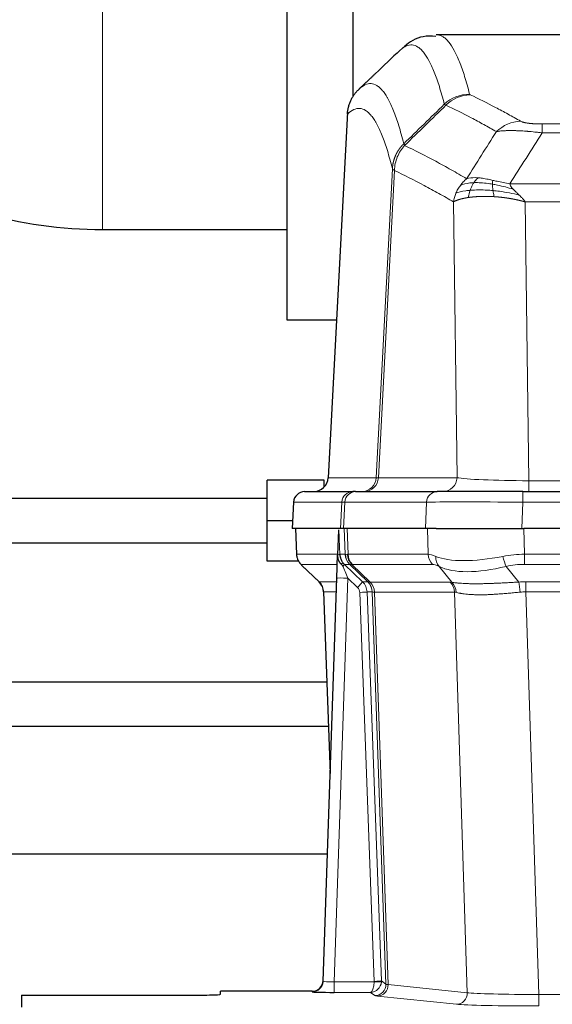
# Model space of a CAD drawing. Header units: inches. Extents: x 0 to 29700, y -16 to 21000.
# Tile 82 of 213: x 4049 to 4193, y 16939 to 17206. Entities that reach past the tile are written whole.
import ezdxf

# ---------------------------------------------------------------- set-up
doc = ezdxf.new("R2010")
doc.units = ezdxf.units.IN
doc.layers.add('1', color=7, linetype='Continuous', true_color=0xffffff)

msp = doc.modelspace()

# ---------------------------------------------------------------- linework, layer by layer
at = {"layer": '1', "color": 2, "linetype": 'Continuous', "lineweight": 25}
for p, q in [((4139.127, 17193.9), (4139.127, 17296.4)), ((4121.127, 17262.9), (4121.127, 17193.9)), ((4424.561, 17202.295), (4161.693, 17202.295)), ((4121.127, 17193.9), (4121.127, 17124.9)), ((4139.127, 17185.768), (4139.127, 17193.9)), ((4137.625, 17181.275), (4132.351, 17082.083)), ((4071.127, 17149.45), (4121.127, 17149.45)), ((4121.127, 17124.9), (4134.627, 17124.9)), ((4115.827, 17070.4), (4115.827, 17081.4)), ((4131.327, 17081.4), (4115.827, 17081.4)), ((4131.327, 17079.602), (4131.327, 17081.4)), ((4125.979, 17078.295), (4139.09, 17078.295)), ((4139.787, 17078.295), (4139.09, 17078.295)), ((4139.787, 17078.295), (4161.961, 17078.295)), ((4185.216, 17078.295), (4161.961, 17078.295)), ((4185.216, 17078.295), (4401.037, 17078.295)), ((4115.827, 17076.4), (4043.94, 17076.4)), ((4122.969, 17075.454), (4122.588, 17068.295)), ((4115.827, 17059.4), (4115.827, 17070.4)), ((4122.7, 17070.4), (4115.827, 17070.4)), ((4135.722, 17068.295), (4122.605, 17068.295)), ((4123.529, 17068.295), (4123.777, 17061.285)), ((4135.142, 17067.864), (4134.915, 17061.134)), ((4136.507, 17068.295), (4135.722, 17068.295)), ((4158.761, 17068.295), (4136.507, 17068.295)), ((4161.656, 17068.295), (4158.761, 17068.295)), ((4161.656, 17068.295), (4185.515, 17068.295)), ((4400.738, 17068.295), (4185.515, 17068.295)), ((4043.94, 17064.4), (4115.827, 17064.4)), ((4124.322, 17059.4), (4115.827, 17059.4)), ((4134.915, 17061.134), (4134.914, 17061.084)), ((4125.19, 17058.28), (4129.979, 17053.722)), ((4131.017, 16945.44), (4134.706, 17054.817)), ((4131.139, 17051.066), (4132.918, 17001.792)), ((4132.225, 16979.908), (4033.15, 16979.908)), ((4131.01, 16945.306), (4131.017, 16945.44)), ((4049.127, 16941.594), (4049.127, 16938.32)), ((4049.127, 16941.594), (4093.127, 16941.594)), ((4128.029, 16942.674), (4103.127, 16942.674)), ((4103.127, 16941.856), (4103.127, 16942.674))]:
    msp.add_line(p, q, dxfattribs=at)
at = {"layer": '1', "color": 110, "linetype": 'Continuous', "lineweight": 13}
for p, q in [((4071.127, 17238.35), (4071.127, 17193.9)), ((4071.127, 17193.9), (4071.127, 17149.45)), ((4137.611, 17180.781), (4132.363, 17082.086)), ((4190.455, 17178.088), (4395.798, 17178.088)), ((4190.455, 17175.672), (4190.455, 17178.088)), ((4395.798, 17175.672), (4190.455, 17175.672)), ((4145.429, 17082.086), (4149.806, 17165.954)), ((4150.362, 17165.478), (4146.01, 17082.086)), ((4181.724, 17161.841), (4404.529, 17161.841)), ((4167.362, 17082.086), (4166.405, 17156.933)), ((4185.837, 17156.943), (4186.805, 17081.26)), ((4400.417, 17156.943), (4185.837, 17156.943)), ((4132.363, 17082.086), (4145.429, 17082.086)), ((4146.01, 17082.086), (4167.362, 17082.086)), ((4186.805, 17081.26), (4399.448, 17081.26)), ((4186.805, 17078.295), (4186.805, 17081.26)), ((4185.216, 17075.452), (4185.216, 17078.295)), ((4122.985, 17075.452), (4122.605, 17068.295)), ((4136.096, 17075.452), (4122.985, 17075.452)), ((4135.722, 17068.295), (4136.096, 17075.452)), ((4136.88, 17075.452), (4136.507, 17068.295)), ((4159.054, 17075.452), (4136.88, 17075.452)), ((4158.761, 17068.295), (4159.054, 17075.452)), ((4185.216, 17075.452), (4184.923, 17068.295)), ((4401.037, 17075.452), (4185.216, 17075.452)), ((4123.545, 17068.295), (4123.793, 17061.301)), ((4136.991, 17061.301), (4136.748, 17068.295)), ((4137.533, 17068.295), (4137.776, 17061.301)), ((4159.524, 17061.301), (4159.333, 17068.295)), ((4185.515, 17068.295), (4185.706, 17061.301)), ((4123.793, 17061.301), (4134.921, 17061.301)), ((4135.53, 17061.301), (4136.991, 17061.301)), ((4137.776, 17061.301), (4159.524, 17061.301)), ((4185.706, 17058.563), (4185.706, 17061.301)), ((4185.706, 17061.301), (4400.547, 17061.301)), ((4134.831, 17058.563), (4125.011, 17058.563)), ((4125.106, 17058.371), (4129.919, 17053.79)), ((4138.21, 17058.563), (4136.775, 17058.563)), ((4136.775, 17058.563), (4141.702, 17053.813)), ((4143.139, 17053.807), (4138.247, 17058.551)), ((4138.793, 17058.551), (4143.739, 17053.755)), ((4160.707, 17058.563), (4138.959, 17058.563)), ((4165.976, 17053.687), (4162.483, 17058.004)), ((4180.682, 17058.004), (4184.135, 17053.736)), ((4400.547, 17058.563), (4185.706, 17058.563)), ((4129.932, 17053.813), (4134.672, 17053.813)), ((4137.704, 17054.82), (4134.01, 16945.279)), ((4140.314, 17052.305), (4137.704, 17054.82)), ((4141.702, 17053.813), (4143.114, 17053.813)), ((4143.739, 17053.755), (4165.473, 17053.755)), ((4186.048, 17051.075), (4186.048, 17053.813)), ((4186.048, 17053.813), (4400.205, 17053.813)), ((4134.58, 17051.078), (4131.15, 17051.078)), ((4131.15, 17051.078), (4132.924, 17001.965)), ((4144.816, 16945.375), (4140.925, 17050.937)), ((4142.923, 17051.078), (4146.814, 16945.516)), ((4144.332, 17051.078), (4142.923, 17051.078)), ((4148.042, 16944.618), (4144.332, 17051.078)), ((4144.915, 17051.034), (4148.628, 16944.505)), ((4166.655, 17051.034), (4144.921, 17051.034)), ((4170.113, 16942.258), (4166.655, 17051.034)), ((4186.048, 17051.075), (4189.522, 16941.789)), ((4400.205, 17051.075), (4186.048, 17051.075)), ((4134.01, 16945.279), (4134.01, 16942.385)), ((4134.01, 16945.279), (4144.815, 16945.279)), ((4146.814, 16945.516), (4148.042, 16944.618)), ((4148.628, 16944.505), (4170.113, 16942.258)), ((4128.019, 16942.542), (4128.029, 16942.674)), ((4134.01, 16942.385), (4143.852, 16942.385)), ((4145.046, 16941.513), (4143.852, 16942.385)), ((4167.204, 16939.141), (4145.719, 16941.388)), ((4189.522, 16941.789), (4189.522, 16938.685)), ((4189.522, 16941.789), (4396.732, 16941.789))]:
    msp.add_line(p, q, dxfattribs=at)
at = {"layer": '1', "color": 2, "linetype": 'Continuous', "lineweight": 25}
msp.add_arc((4071.127, 17269.9), 120.45, 238.28063, 270, dxfattribs=at)
at = {"layer": '1', "color": 110, "linetype": 'Continuous', "lineweight": 13}
for centre, major_axis, ratio, start_param, end_param in [((4170.76, 17176.238), (-9.695, -2.45), 0.9931439, 4.4664808, 5.2238901), ((4170.947, 17176.077), (-4.281, -9.037), 0.9659395, 3.5975691, 4.3432065), ((4184.608, 17168.932), (-4.97, -8.677), 0.9635717, 3.6779385, 4.4208965), ((4141.437, 17082.295), (0, 4), 0.9993908, 3.1415927, 4.6600291), ((4142.135, 17082.295), (0, 4), 0.9702957, 3.1415927, 4.6600291), ((4165.455, 17082.295), (20.038, 0.208), 0.001459, 3.1763609, 3.3855124), ((4163.486, 17082.295), (0, 4), 0.9702957, 3.1415927, 4.6600291), ((4186.726, 17082.295), (-20.002, 0.052), 0.0517476, 0.2535919, 1.5749043), ((4139.09, 17075.295), (0, 3), 0.9993908, 0, 1.5184364), ((4139.787, 17075.295), (0, 3), 0.9702957, 0, 1.5184364), ((4161.961, 17075.295), (0, 3), 0.9702957, 0, 1.5184364), ((4163.108, 17075.295), (-27.029, 0.156), 0.000812, 6.0391366, 6.248288), ((4185.268, 17075.295), (-27.018, 0.123), 0.0058026, 4.7143189, 6.0386286), ((4127.788, 17061.44), (0, 4), 0.9993908, 1.6057029, 2.3736478), ((4133.532, 17061.231), (-1.999, -0.077), 0.1036431, 2.3309857, 3.1065184), ((4134.8, 17057.779), (-1.583, -1.222), 0.0276319, 2.3426468, 3.1139303), ((4139.552, 17061.44), (-3.533, 1.889), 0.9978056, 1.1483174, 1.2948177), ((4140.987, 17061.44), (0, 4), 0.9993908, 1.6057029, 2.3736478), ((4164.786, 17038.44), (-27.808, 22.856), 0.0163197, 6.2307104, 6.2626907), ((4141.024, 17061.429), (1.703, 3.619), 0.9971774, 2.0444506, 2.8128075), ((4163.636, 17071.53), (26.658, 10.191), 0.0473724, 3.1922144, 3.3375655), ((4164.786, 17038.44), (-27.661, 22.629), 0.1172119, 6.1415195, 6.1734996), ((4141.489, 17061.429), (-0.603, 3.954), 0.9772749, 1.4578558, 2.2262127), ((4141.655, 17061.44), (0, 4), 0.9702957, 1.6057029, 2.3736478), ((4163.403, 17061.44), (0, 4), 0.9702957, 1.6057029, 2.3736478), ((4186.355, 17038.44), (-27.492, 22.639), 0.1155218, 5.9182109, 6.1390417), ((4165.179, 17060.882), (1.736, 3.604), 0.8689501, 2.008197, 2.795133), ((4185.452, 17071.53), (26.677, 8.186), 0.3267204, 3.5164364, 4.4002733), ((4186.355, 17038.44), (-26.983, 1.545), 0.8452785, 4.7847941, 5.0056249), ((4180.682, 17060.882), (-0.881, 3.902), 0.2224052, 1.5615969, 2.3485329), ((4148.827, 17035.563), (-23.826, 22.997), 0.016839, 6.265741, 6.3949638), ((4135.386, 17057.124), (-1.388, -1.44), 0.0242285, 2.3413968, 3.1173399), ((4137.704, 17054.89), (-1.856, 4.567), 0.0053314, 0.7881854, 1.5839148), ((4162.009, 17035.563), (-23.81, 22.996), 0.0168486, 6.2337622, 6.2657424), ((4163.636, 17071.53), (25.449, 12.923), 0.0600246, 3.1865743, 3.3319254), ((4162.09, 17035.563), (-23.636, 22.829), 0.1185163, 6.1610868, 6.193067), ((4183.659, 17035.563), (-23.46, 22.829), 0.1194803, 5.9401815, 6.1610123), ((4185.452, 17071.53), (25.873, 10.634), 0.4068526, 3.4799804, 4.3638173), ((4186.355, 17035.563), (-16.721, 16.271), 0.9721633, 5.498263, 5.7190939), ((4154.8, 17029.796), (-24.879, 24.014), 0.016827, 6.2657537, 6.3097783), ((4127.155, 17050.936), (0, -4), 0.9993908, 1.606401, 2.3736478), ((4137.704, 17054.716), (2.998, -0.101), 0.0348797, 1.5719726, 3.1427689), ((4140.314, 17052.375), (-1.388, -1.44), 0.0242285, 1.5456675, 3.1173399), ((4138.925, 17050.936), (-2.83, 2.828), 0.9993905, 3.9625957, 4.7298425), ((4140.337, 17050.936), (0, -4), 0.9993908, 1.606401, 2.3736478), ((4167.951, 17029.796), (-24.848, 24.014), 0.0168509, 6.2432975, 6.2657508), ((4140.362, 17050.93), (-1.442, -3.731), 0.998056, 1.9750302, 2.7420583), ((4141.037, 17050.877), (-0.019, -4), 0.9702844, 1.6145674, 2.378208), ((4141.043, 17050.877), (0, -4), 0.9702957, 1.6100662, 2.3736478), ((4162.777, 17050.877), (0, -4), 0.9702957, 1.6100662, 2.3736478), ((4189.539, 17029.645), (-24.592, 23.931), 0.1189226, 6.0865623, 6.1615802), ((4163.28, 17050.809), (-0.926, -3.891), 0.9457602, 1.8333412, 2.5978993), ((4186.837, 17029.813), (-17.528, 16.98), 0.9676454, 5.4983405, 5.578188), ((4184.135, 17050.859), (0.32, -3.987), 0.0824896, 1.6016287, 2.3703401), ((4138.925, 17050.866), (-1.703, 1.052), 0.998638, 3.7311374, 4.4983842), ((4140.925, 17051.007), (-1.999, -0.074), 0.0348758, 1.5695108, 3.106687), ((4165.174, 17026.919), (-20.849, 24.157), 0.0182437, 6.2485252, 6.2709785), ((4186.843, 17026.768), (-20.559, 24.143), 0.1188179, 6.1116391, 6.1866571), ((4186.837, 17026.935), (-2.819, 24.028), 0.8253154, 6.1813941, 6.2612416), ((4128.019, 16945.541), (-2.991, 0.235), 0.9996552, 1.6492063, 3.1415821), ((4134.022, 16945.541), (3.005, 0.103), 0.0869619, 3.134501, 4.7052973), ((4143.852, 16945.384), (0.028, 3), 0.3214645, 3.1707908, 4.6805006), ((4143.852, 16945.384), (0.98, 2.84), 0.9849493, 3.4786225, 4.9883323), ((4143.816, 16945.34), (-0.606, 0.798), 0.9977277, 4.0033892, 4.0991546), ((4144.815, 16945.349), (1.997, -0.118), 0.0348391, 4.7144422, 6.2458161), ((4144.816, 16945.445), (1.999, 0.074), 0.0348758, 4.7111034, 6.2482796), ((4145.046, 16944.512), (-1.769, -2.423), 0.9990158, 0.6312732, 2.2367485), ((4145.719, 16944.387), (-0.312, -2.984), 0.969741, 0.1074293, 1.71115), ((4143.816, 16945.41), (-0.383, 2.976), 0.9995818, 4.52398, 4.6197455), ((4168.045, 16944.533), (-20.016, 0.105), 0.0266879, 0.0359631, 0.2452873), ((4168.045, 16941.534), (-23.014, 0), 0.0261612, 0.0358052, 0.2451294), ((4167.204, 16942.14), (-0.312, -2.984), 0.969741, 0.1074293, 1.71115), ((4189.528, 16942.286), (-20.013, 0.095), 0.0248544, 0.2452138, 1.5705958), ((4189.528, 16939.287), (23.012, 0), 0.0261647, 3.3867297, 4.7121117)]:
    msp.add_ellipse(centre, major_axis=major_axis, ratio=ratio, start_param=start_param, end_param=end_param, dxfattribs=at)
at = {"layer": '1', "color": 2, "linetype": 'Continuous', "lineweight": 25}
for centre, major_axis, ratio, start_param, end_param in [((4128.371, 17082.295), (0, 4), 0.9993908, 3.1415927, 4.6600291), ((4125.979, 17075.295), (0, 3), 0.9993908, 0, 1.5184364), ((4134.706, 17054.991), (0.227, 6.726), 0.0008736, 4.686473, 5.8457525), ((4127.143, 17050.913), (3.886, 0.947), 0.998973, 6.0801535, 6.8477658), ((4152.024, 17026.919), (-20.882, 24.158), 0.0154016, 6.2674704, 6.311495), ((4128.03, 16945.678), (0.15, 3), 0.998739, 3.1914798, 4.7286497), ((4093.127, 16941.856), (-10, 0), 0.0261859, 1.5707963, 3.1415927), ((4134.022, 16942.542), (6.003, 0), 0.0262109, 3.1395311, 4.7103274)]:
    msp.add_ellipse(centre, major_axis=major_axis, ratio=ratio, start_param=start_param, end_param=end_param, dxfattribs=at)
for points, knots in [([(4161.582, 17201.831), (4160.351, 17201.965), (4157.079, 17202.019), (4153.933, 17200), (4152.708, 17198.783), (4152.515, 17198.558)], [0, 0, 0, 0, 0.3012953, 0.8780665, 1, 1, 1, 1]), ([(4137.611, 17180.781), (4137.64, 17181.412), (4137.73, 17182.04), (4137.953, 17182.959), (4138.042, 17183.261), (4138.248, 17183.856), (4138.365, 17184.148), (4138.627, 17184.719), (4138.771, 17184.998), (4139.085, 17185.541), (4139.255, 17185.804), (4139.619, 17186.314), (4139.813, 17186.56), (4140.223, 17187.031), (4140.44, 17187.257), (4140.666, 17187.472)], [0, 0, 0, 0, 0.25, 0.25, 0.375, 0.375, 0.5, 0.5, 0.625, 0.625, 0.75, 0.75, 0.875, 0.875, 1, 1, 1, 1]), ([(4123.79, 17061.249), (4123.787, 17061.217), (4123.766, 17060.889), (4123.913, 17060.326), (4124.154, 17059.682), (4124.397, 17059.256), (4124.569, 17059.002), (4124.668, 17058.866), (4124.709, 17058.815)], [0, 0, 0, 0, 0.0267984, 0.2769207, 0.4859555, 0.6569382, 0.8419831, 1, 1, 1, 1]), ([(4134.914, 17061.084), (4134.91, 17060.964), (4134.912, 17060.726), (4134.937, 17060.492), (4134.965, 17060.319), (4134.976, 17060.262), (4134.995, 17060.176), (4135.001, 17060.147), (4135.015, 17060.09), (4135.023, 17060.062), (4135.061, 17059.922), (4135.098, 17059.814), (4135.184, 17059.604), (4135.233, 17059.502), (4135.302, 17059.379), (4135.317, 17059.354), (4135.346, 17059.306), (4135.361, 17059.282), (4135.407, 17059.21), (4135.439, 17059.164), (4135.507, 17059.073), (4135.541, 17059.029), (4135.614, 17058.942), (4135.651, 17058.9), (4135.709, 17058.837), (4135.729, 17058.816), (4135.768, 17058.774), (4135.788, 17058.753), (4135.829, 17058.711), (4135.849, 17058.69), (4135.889, 17058.646), (4135.909, 17058.624), (4135.928, 17058.6)], [0, 0, 0, 0, 0.125, 0.25, 0.25, 0.3125, 0.3125, 0.34375, 0.34375, 0.375, 0.375, 0.5, 0.5, 0.625, 0.625, 0.65625, 0.65625, 0.6875, 0.6875, 0.75, 0.75, 0.8125, 0.8125, 0.875, 0.875, 0.90625, 0.90625, 0.9375, 0.9375, 0.96875, 0.96875, 1, 1, 1, 1]), ([(4135.53, 17061.301), (4135.532, 17061.247), (4135.535, 17061.193), (4135.544, 17061.086), (4135.55, 17061.033), (4135.569, 17060.877), (4135.586, 17060.775), (4135.628, 17060.575), (4135.652, 17060.476), (4135.708, 17060.282), (4135.74, 17060.186), (4135.793, 17060.043), (4135.812, 17059.995), (4135.851, 17059.9), (4135.872, 17059.853), (4135.936, 17059.713), (4135.983, 17059.622), (4136.084, 17059.44), (4136.138, 17059.351), (4136.254, 17059.174), (4136.316, 17059.086), (4136.383, 17058.999)], [0, 0, 0, 0, 0.0625, 0.0625, 0.125, 0.125, 0.25, 0.25, 0.375, 0.375, 0.5, 0.5, 0.5625, 0.5625, 0.625, 0.625, 0.75, 0.75, 0.875, 0.875, 1, 1, 1, 1]), ([(4135.928, 17058.6), (4135.998, 17058.513), (4136.071, 17058.428), (4136.184, 17058.304), (4136.222, 17058.263), (4136.299, 17058.183), (4136.339, 17058.143), (4136.378, 17058.103)], [0, 0, 0, 0, 0.5, 0.5, 0.75, 0.75, 1, 1, 1, 1]), ([(4132.02, 17026.61), (4123.585, 17026.61), (4107.114, 17026.61), (4084.766, 17026.609), (4066.867, 17026.609), (4052.173, 17026.609), (4037.682, 17026.608), (4025.246, 17026.608), (4017.64, 17026.608), (4015.707, 17026.608)], [0, 0, 0, 0, 0.2175654, 0.4248288, 0.5764011, 0.6792375, 0.8038224, 0.9501556, 1, 1, 1, 1]), ([(4015.707, 17014.608), (4019.635, 17014.608), (4028.14, 17014.608), (4047.26, 17014.609), (4077.659, 17014.609), (4108.069, 17014.61), (4127.864, 17014.61), (4132.454, 17014.61)], [0, 0, 0, 0, 0.1009166, 0.2185559, 0.4913373, 0.882059, 1, 1, 1, 1])]:
    msp.add_open_spline(points, degree=3, knots=knots, dxfattribs=at)
at = {"layer": '1', "color": 110, "linetype": 'Continuous', "lineweight": 13}
for points, knots in [([(4161.779, 17202.295), (4161.873, 17202.295), (4162.496, 17202.266), (4163.109, 17202.042), (4163.88, 17201.544), (4164.262, 17201.243), (4164.641, 17200.862), (4164.892, 17200.591), (4165.017, 17200.446), (4165.641, 17199.679), (4166.132, 17198.924), (4166.857, 17197.581), (4167.097, 17197.098), (4167.573, 17196.062), (4167.809, 17195.509), (4168.511, 17193.744), (4169.432, 17191.109), (4170.322, 17187.913), (4170.76, 17186.174)], [0, 0, 0, 0, 0.0285367, 0.1904473, 0.1904473, 0.2714026, 0.3118802, 0.3118802, 0.3523578, 0.3523578, 0.5142684, 0.5142684, 0.5952236, 0.5952236, 0.6761789, 0.6761789, 0.8380895, 1, 1, 1, 1]), ([(4163.892, 17183.435), (4163.454, 17185.173), (4162.562, 17188.366), (4161.64, 17190.999), (4160.937, 17192.763), (4160.701, 17193.315), (4160.225, 17194.351), (4159.985, 17194.834), (4159.258, 17196.176), (4158.766, 17196.931), (4158.142, 17197.698), (4158.017, 17197.842), (4157.765, 17198.114), (4157.386, 17198.495), (4157.003, 17198.796), (4156.232, 17199.294), (4155.188, 17199.676), (4153.578, 17199.405), (4152.476, 17198.661), (4151.918, 17198.148)], [0, 0, 0, 0, 0.125, 0.25, 0.25, 0.3125, 0.3125, 0.375, 0.375, 0.5, 0.5, 0.53125, 0.53125, 0.5625, 0.625, 0.625, 0.75, 0.875, 1, 1, 1, 1]), ([(4140.666, 17187.472), (4141.238, 17188.025), (4142.365, 17188.84), (4144.01, 17189.185), (4145.077, 17188.831), (4145.865, 17188.346), (4146.256, 17188.049), (4146.708, 17187.607), (4146.9, 17187.397), (4147.028, 17187.252), (4147.092, 17187.177), (4147.411, 17186.793), (4147.791, 17186.277), (4148.229, 17185.579), (4148.415, 17185.259), (4148.539, 17185.041), (4148.601, 17184.93), (4149.157, 17183.91), (4150.13, 17181.804), (4151.541, 17177.773), (4152.449, 17174.502), (4152.895, 17172.72)], [0, 0, 0, 0, 0.125, 0.25, 0.375, 0.375, 0.4375, 0.46875, 0.484375, 0.484375, 0.5, 0.5, 0.5625, 0.59375, 0.609375, 0.609375, 0.625, 0.625, 0.75, 0.875, 1, 1, 1, 1]), ([(4170.947, 17186.012), (4170.891, 17186.039), (4170.848, 17186.066), (4170.785, 17186.12), (4170.766, 17186.147), (4170.76, 17186.174)], [0, 0, 0, 0, 0.5, 0.5, 1, 1, 1, 1]), ([(4170.947, 17186.012), (4173.233, 17184.925), (4175.514, 17183.784), (4178.929, 17181.99), (4180.067, 17181.379), (4182.339, 17180.129), (4183.474, 17179.49), (4184.608, 17178.838)], [0, 0, 0, 0, 0.5, 0.5, 0.75, 0.75, 1, 1, 1, 1]), ([(4149.806, 17165.954), (4149.361, 17167.734), (4148.455, 17171.002), (4147.048, 17175.034), (4146.078, 17177.142), (4145.524, 17178.164), (4145.462, 17178.276), (4145.338, 17178.494), (4145.152, 17178.814), (4144.716, 17179.514), (4144.337, 17180.032), (4144.019, 17180.419), (4143.955, 17180.494), (4143.828, 17180.639), (4143.636, 17180.851), (4143.185, 17181.296), (4142.795, 17181.596), (4142.009, 17182.088), (4140.946, 17182.452), (4139.305, 17182.126), (4138.181, 17181.327), (4137.611, 17180.781)], [0, 0, 0, 0, 0.125, 0.25, 0.375, 0.375, 0.390625, 0.390625, 0.40625, 0.4375, 0.5, 0.5, 0.515625, 0.515625, 0.53125, 0.5625, 0.625, 0.625, 0.75, 0.875, 1, 1, 1, 1]), ([(4178.028, 17176.013), (4176.893, 17176.665), (4175.756, 17177.305), (4173.481, 17178.556), (4172.342, 17179.168), (4168.923, 17180.964), (4166.639, 17182.107), (4164.351, 17183.195)], [0, 0, 0, 0, 0.25, 0.25, 0.5, 0.5, 1, 1, 1, 1]), ([(4190.455, 17178.088), (4190.273, 17178.088), (4190.09, 17178.089), (4189.727, 17178.094), (4189.547, 17178.097), (4189.191, 17178.106), (4189.016, 17178.112), (4188.669, 17178.126), (4188.498, 17178.134), (4188.287, 17178.146), (4188.245, 17178.148), (4188.162, 17178.154), (4188.037, 17178.161), (4187.916, 17178.17), (4187.677, 17178.188), (4187.369, 17178.214), (4187.082, 17178.244), (4186.909, 17178.264), (4186.874, 17178.269), (4186.806, 17178.277), (4186.773, 17178.281), (4186.673, 17178.294), (4186.608, 17178.303), (4186.418, 17178.33), (4186.299, 17178.349), (4186.072, 17178.387), (4185.965, 17178.407), (4185.762, 17178.448), (4185.667, 17178.469), (4185.554, 17178.497), (4185.532, 17178.502), (4185.488, 17178.513), (4185.466, 17178.519), (4185.402, 17178.535), (4185.361, 17178.546), (4185.243, 17178.58), (4185.169, 17178.603), (4185.032, 17178.648), (4184.969, 17178.672), (4184.792, 17178.742), (4184.692, 17178.789), (4184.608, 17178.838)], [0, 0, 0, 0, 0.0625, 0.0625, 0.125, 0.125, 0.1875, 0.1875, 0.25, 0.25, 0.265625, 0.265625, 0.28125, 0.3125, 0.3125, 0.375, 0.4375, 0.4375, 0.453125, 0.453125, 0.46875, 0.46875, 0.5, 0.5, 0.5625, 0.5625, 0.625, 0.625, 0.6875, 0.6875, 0.703125, 0.703125, 0.71875, 0.71875, 0.75, 0.75, 0.8125, 0.8125, 0.875, 0.875, 1, 1, 1, 1]), ([(4190.455, 17175.672), (4190.121, 17175.715), (4189.787, 17175.756), (4189.124, 17175.834), (4188.796, 17175.87), (4187.82, 17175.974), (4187.183, 17176.035), (4186.48, 17176.093), (4186.402, 17176.1), (4186.246, 17176.112), (4186.169, 17176.118), (4185.937, 17176.136), (4185.785, 17176.147), (4185.33, 17176.179), (4184.735, 17176.216), (4184.162, 17176.244), (4183.741, 17176.261), (4183.533, 17176.269), (4183.327, 17176.276), (4183.191, 17176.28), (4183.123, 17176.281), (4182.517, 17176.297), (4182.009, 17176.3), (4181.29, 17176.292), (4181.058, 17176.287), (4180.719, 17176.276), (4180.608, 17176.272), (4180.39, 17176.263), (4180.282, 17176.257), (4179.755, 17176.228), (4179.367, 17176.196), (4178.652, 17176.116), (4178.326, 17176.068), (4178.028, 17176.013)], [0, 0, 0, 0, 0.0625, 0.0625, 0.125, 0.125, 0.25, 0.25, 0.265625, 0.265625, 0.28125, 0.28125, 0.3125, 0.3125, 0.375, 0.4375, 0.4375, 0.46875, 0.484375, 0.484375, 0.5, 0.5, 0.625, 0.625, 0.6875, 0.6875, 0.71875, 0.71875, 0.75, 0.75, 0.875, 0.875, 1, 1, 1, 1]), ([(4149.806, 17165.954), (4149.807, 17165.971), (4149.809, 17166.005), (4149.812, 17166.056), (4149.815, 17166.106), (4149.819, 17166.157), (4149.822, 17166.208), (4149.826, 17166.258), (4149.831, 17166.309), (4149.835, 17166.36), (4149.84, 17166.41), (4149.845, 17166.461), (4149.851, 17166.511), (4149.856, 17166.562), (4149.862, 17166.612), (4149.868, 17166.663), (4149.874, 17166.713), (4149.881, 17166.763), (4149.888, 17166.814), (4149.895, 17166.864), (4149.902, 17166.914), (4149.91, 17166.964), (4149.918, 17167.015), (4149.926, 17167.065), (4149.934, 17167.115), (4149.943, 17167.165), (4149.952, 17167.215), (4149.961, 17167.265), (4149.97, 17167.315), (4149.98, 17167.365), (4149.99, 17167.414), (4150, 17167.464), (4150.01, 17167.514), (4150.021, 17167.564), (4150.032, 17167.613), (4150.043, 17167.663), (4150.054, 17167.712), (4150.066, 17167.762), (4150.078, 17167.811), (4150.09, 17167.86), (4150.102, 17167.91), (4150.115, 17167.959), (4150.128, 17168.008), (4150.141, 17168.057), (4150.154, 17168.106), (4150.168, 17168.155), (4150.182, 17168.204), (4150.196, 17168.253), (4150.21, 17168.301), (4150.225, 17168.35), (4150.24, 17168.399), (4150.255, 17168.447), (4150.27, 17168.495), (4150.285, 17168.544), (4150.301, 17168.592), (4150.317, 17168.64), (4150.334, 17168.688), (4150.35, 17168.736), (4150.367, 17168.784), (4150.384, 17168.832), (4150.401, 17168.88), (4150.419, 17168.928), (4150.436, 17168.975), (4150.454, 17169.023), (4150.472, 17169.07), (4150.491, 17169.117), (4150.509, 17169.165), (4150.528, 17169.212), (4150.548, 17169.259), (4150.567, 17169.306), (4150.587, 17169.353), (4150.606, 17169.399), (4150.626, 17169.446), (4150.647, 17169.492), (4150.667, 17169.539), (4150.688, 17169.585), (4150.715, 17169.645), (4150.749, 17169.718), (4150.79, 17169.804), (4150.831, 17169.89), (4150.874, 17169.975), (4150.917, 17170.06), (4150.961, 17170.144), (4151.006, 17170.228), (4151.051, 17170.312), (4151.098, 17170.395), (4151.145, 17170.477), (4151.193, 17170.56), (4151.242, 17170.642), (4151.291, 17170.723), (4151.341, 17170.804), (4151.392, 17170.884), (4151.444, 17170.964), (4151.496, 17171.044), (4151.549, 17171.122), (4151.603, 17171.201), (4151.658, 17171.279), (4151.713, 17171.356), (4151.769, 17171.433), (4151.826, 17171.51), (4151.884, 17171.585), (4151.942, 17171.661), (4152.001, 17171.735), (4152.06, 17171.81), (4152.121, 17171.883), (4152.181, 17171.956), (4152.243, 17172.029), (4152.305, 17172.101), (4152.368, 17172.172), (4152.432, 17172.243), (4152.496, 17172.313), (4152.561, 17172.382), (4152.627, 17172.451), (4152.693, 17172.519), (4152.76, 17172.587), (4152.827, 17172.654), (4152.873, 17172.698), (4152.895, 17172.72)], [0, 0, 0, 0, 0.0066687, 0.0133374, 0.0200061, 0.0266746, 0.0333432, 0.0400116, 0.0466801, 0.0533484, 0.0600168, 0.066685, 0.0733532, 0.0800214, 0.0866895, 0.0933575, 0.1000255, 0.1066935, 0.1133614, 0.1200292, 0.126697, 0.1333647, 0.1400324, 0.1467001, 0.1533676, 0.1600352, 0.1667026, 0.1733701, 0.1800374, 0.1867047, 0.193372, 0.2000392, 0.2067064, 0.2133735, 0.2200405, 0.2267075, 0.2333745, 0.2400414, 0.2467082, 0.253375, 0.2600418, 0.2667085, 0.2733751, 0.2800417, 0.2867082, 0.2933747, 0.3000412, 0.3067075, 0.3133739, 0.3200401, 0.3267064, 0.3333725, 0.3400387, 0.3467047, 0.3533708, 0.3600367, 0.3667026, 0.3733685, 0.3800343, 0.3867001, 0.3933658, 0.4000315, 0.4066971, 0.4133626, 0.4200281, 0.4266936, 0.433359, 0.4400243, 0.4466896, 0.4533549, 0.4600201, 0.4666852, 0.4733503, 0.4800154, 0.4866804, 0.4933453, 0.5000102, 0.5125098, 0.5250093, 0.5375088, 0.5500082, 0.5625077, 0.5750071, 0.5875066, 0.600006, 0.6125054, 0.6250049, 0.6375043, 0.6500037, 0.6625032, 0.6750026, 0.6875021, 0.7000016, 0.7125011, 0.7250006, 0.7375001, 0.7499997, 0.7624993, 0.7749989, 0.7874985, 0.7999982, 0.812498, 0.8249977, 0.8374975, 0.8499974, 0.8624973, 0.8749972, 0.8874972, 0.8999973, 0.9124974, 0.9249976, 0.9374978, 0.9499981, 0.9624985, 0.9749989, 0.9874994, 1, 1, 1, 1]), ([(4150.362, 17165.478), (4150.383, 17166.109), (4150.461, 17166.737), (4150.725, 17167.965), (4150.911, 17168.565), (4151.382, 17169.718), (4151.667, 17170.27), (4152.326, 17171.307), (4152.699, 17171.793), (4153.107, 17172.237)], [0, 0, 0, 0, 0.25, 0.25, 0.5, 0.5, 0.75, 0.75, 1, 1, 1, 1]), ([(4153.107, 17172.237), (4153.032, 17172.326), (4152.99, 17172.422), (4152.932, 17172.595), (4152.916, 17172.672), (4152.895, 17172.72)], [0, 0, 0, 0, 0.5, 0.5, 1, 1, 1, 1]), ([(4153.107, 17172.237), (4155.929, 17170.898), (4158.745, 17169.477), (4162.959, 17167.223), (4164.362, 17166.451), (4167.164, 17164.865), (4168.563, 17164.052), (4169.961, 17163.219)], [0, 0, 0, 0, 0.5, 0.5, 0.75, 0.75, 1, 1, 1, 1]), ([(4150.362, 17165.478), (4150.357, 17165.481), (4150.347, 17165.487), (4150.332, 17165.497), (4150.317, 17165.507), (4150.301, 17165.516), (4150.286, 17165.526), (4150.271, 17165.536), (4150.255, 17165.546), (4150.24, 17165.556), (4150.224, 17165.566), (4150.209, 17165.576), (4150.194, 17165.586), (4150.178, 17165.596), (4150.163, 17165.606), (4150.148, 17165.616), (4150.133, 17165.626), (4150.118, 17165.636), (4150.103, 17165.646), (4150.088, 17165.656), (4150.074, 17165.666), (4150.059, 17165.676), (4150.045, 17165.686), (4150.031, 17165.697), (4150.017, 17165.707), (4150.003, 17165.717), (4149.99, 17165.727), (4149.969, 17165.744), (4149.943, 17165.765), (4149.915, 17165.791), (4149.891, 17165.815), (4149.872, 17165.837), (4149.856, 17165.857), (4149.843, 17165.876), (4149.833, 17165.892), (4149.825, 17165.906), (4149.819, 17165.918), (4149.815, 17165.929), (4149.811, 17165.937), (4149.809, 17165.944), (4149.807, 17165.949), (4149.806, 17165.952), (4149.806, 17165.954), (4149.806, 17165.954)], [0, 0, 0, 0, 0.0155045, 0.0313064, 0.0474058, 0.0638028, 0.0804975, 0.0974898, 0.1147799, 0.1323678, 0.1502535, 0.1684372, 0.1869188, 0.2056984, 0.224776, 0.2441517, 0.2638255, 0.2837975, 0.3040676, 0.3246359, 0.3455025, 0.3666674, 0.3881306, 0.4098921, 0.431952, 0.4543102, 0.4769669, 0.499922, 0.5635887, 0.6229234, 0.6779259, 0.7285963, 0.7749346, 0.8169408, 0.8546148, 0.8879566, 0.9169663, 0.9416439, 0.9619893, 0.9780025, 0.9896835, 0.9970323, 1, 1, 1, 1]), ([(4166.405, 17156.933), (4165.074, 17157.719), (4163.742, 17158.487), (4161.074, 17159.986), (4159.738, 17160.716), (4155.728, 17162.853), (4153.048, 17164.202), (4150.362, 17165.478)], [0, 0, 0, 0, 0.25, 0.25, 0.5, 0.5, 1, 1, 1, 1]), ([(4168.254, 17161.412), (4168.5, 17161.742), (4168.766, 17162.06), (4169.337, 17162.664), (4169.641, 17162.95), (4169.961, 17163.219)], [0, 0, 0, 0, 0.5, 0.5, 1, 1, 1, 1]), ([(4173.137, 17163.48), (4172.838, 17163.506), (4172.547, 17163.521), (4171.421, 17163.537), (4170.654, 17163.443), (4169.961, 17163.219)], [0, 0, 0, 0, 0.25, 0.25, 1, 1, 1, 1]), ([(4171.912, 17162.158), (4172.011, 17162.308), (4172.112, 17162.449), (4172.369, 17162.778), (4172.527, 17162.952), (4172.837, 17163.252), (4172.991, 17163.378), (4173.137, 17163.48)], [0, 0, 0, 0, 0.25, 0.25, 0.625, 0.625, 1, 1, 1, 1]), ([(4177.106, 17162.784), (4176.926, 17162.825), (4176.747, 17162.864), (4176.04, 17163.018), (4175.525, 17163.125), (4174.531, 17163.306), (4174.052, 17163.38), (4173.438, 17163.452), (4173.286, 17163.467), (4173.137, 17163.48)], [0, 0, 0, 0, 0.125, 0.125, 0.5, 0.5, 0.875, 0.875, 1, 1, 1, 1]), ([(4167.044, 17159.271), (4167.2, 17159.647), (4167.38, 17160.015), (4167.784, 17160.73), (4168.009, 17161.078), (4168.254, 17161.412)], [0, 0, 0, 0, 0.5, 0.5, 1, 1, 1, 1]), ([(4171.912, 17162.158), (4171.541, 17162.144), (4171.184, 17162.119), (4169.824, 17161.968), (4168.953, 17161.743), (4168.254, 17161.412)], [0, 0, 0, 0, 0.25, 0.25, 1, 1, 1, 1]), ([(4170.927, 17160.095), (4170.957, 17160.186), (4170.99, 17160.277), (4171.124, 17160.64), (4171.237, 17160.913), (4171.487, 17161.438), (4171.623, 17161.69), (4171.814, 17162.006), (4171.863, 17162.083), (4171.912, 17162.158)], [0, 0, 0, 0, 0.125, 0.125, 0.5, 0.5, 0.875, 0.875, 1, 1, 1, 1]), ([(4176.956, 17161.752), (4176.727, 17161.791), (4176.5, 17161.827), (4175.598, 17161.963), (4174.939, 17162.041), (4173.669, 17162.145), (4173.059, 17162.17), (4172.287, 17162.168), (4172.098, 17162.164), (4171.912, 17162.158)], [0, 0, 0, 0, 0.125, 0.125, 0.5, 0.5, 0.875, 0.875, 1, 1, 1, 1]), ([(4176.956, 17161.752), (4176.954, 17161.876), (4176.956, 17161.992), (4176.969, 17162.257), (4176.985, 17162.394), (4177.033, 17162.623), (4177.065, 17162.715), (4177.106, 17162.784)], [0, 0, 0, 0, 0.25, 0.25, 0.625, 0.625, 1, 1, 1, 1]), ([(4182.595, 17160.397), (4181.184, 17160.82), (4179.748, 17161.195), (4177.877, 17161.585), (4177.413, 17161.674), (4176.956, 17161.752)], [0, 0, 0, 0, 0.75, 0.75, 1, 1, 1, 1]), ([(4177.124, 17160.01), (4177.112, 17160.087), (4177.101, 17160.165), (4177.056, 17160.475), (4177.027, 17160.706), (4176.983, 17161.151), (4176.968, 17161.363), (4176.958, 17161.626), (4176.957, 17161.69), (4176.956, 17161.752)], [0, 0, 0, 0, 0.125, 0.125, 0.5, 0.5, 0.875, 0.875, 1, 1, 1, 1]), ([(4181.724, 17161.841), (4180.504, 17162.03), (4179.327, 17162.286), (4177.834, 17162.621), (4177.466, 17162.704), (4177.106, 17162.784)], [0, 0, 0, 0, 0.75, 0.75, 1, 1, 1, 1]), ([(4182.595, 17160.397), (4182.476, 17160.525), (4182.366, 17160.65), (4182.118, 17160.96), (4181.992, 17161.142), (4181.806, 17161.498), (4181.745, 17161.672), (4181.724, 17161.841)], [0, 0, 0, 0, 0.25, 0.25, 0.625, 0.625, 1, 1, 1, 1]), ([(4166.405, 17156.933), (4166.462, 17157.329), (4166.544, 17157.725), (4166.757, 17158.506), (4166.889, 17158.893), (4167.044, 17159.271)], [0, 0, 0, 0, 0.5, 0.5, 1, 1, 1, 1]), ([(4170.436, 17158.134), (4170.425, 17158.132), (4170.402, 17158.129), (4170.367, 17158.123), (4170.331, 17158.118), (4170.295, 17158.113), (4170.259, 17158.107), (4170.223, 17158.101), (4170.186, 17158.095), (4170.148, 17158.089), (4170.111, 17158.083), (4170.073, 17158.077), (4170.034, 17158.07), (4169.995, 17158.064), (4169.956, 17158.057), (4169.917, 17158.05), (4169.877, 17158.043), (4169.837, 17158.036), (4169.796, 17158.029), (4169.756, 17158.022), (4169.715, 17158.014), (4169.673, 17158.006), (4169.632, 17157.999), (4169.59, 17157.991), (4169.548, 17157.982), (4169.505, 17157.974), (4169.462, 17157.966), (4169.42, 17157.957), (4169.376, 17157.949), (4169.333, 17157.94), (4169.289, 17157.931), (4169.245, 17157.921), (4169.201, 17157.912), (4169.157, 17157.903), (4169.113, 17157.893), (4169.068, 17157.883), (4169.023, 17157.873), (4168.978, 17157.863), (4168.933, 17157.853), (4168.888, 17157.842), (4168.842, 17157.832), (4168.797, 17157.821), (4168.751, 17157.81), (4168.705, 17157.799), (4168.66, 17157.788), (4168.614, 17157.776), (4168.568, 17157.765), (4168.522, 17157.753), (4168.475, 17157.741), (4168.429, 17157.729), (4168.383, 17157.717), (4168.337, 17157.704), (4168.291, 17157.692), (4168.244, 17157.679), (4168.198, 17157.666), (4168.152, 17157.653), (4168.106, 17157.639), (4168.06, 17157.626), (4168.014, 17157.612), (4167.968, 17157.598), (4167.922, 17157.584), (4167.876, 17157.57), (4167.83, 17157.555), (4167.785, 17157.541), (4167.739, 17157.526), (4167.694, 17157.511), (4167.649, 17157.496), (4167.604, 17157.481), (4167.559, 17157.465), (4167.514, 17157.449), (4167.47, 17157.433), (4167.426, 17157.417), (4167.382, 17157.401), (4167.338, 17157.385), (4167.295, 17157.368), (4167.252, 17157.351), (4167.209, 17157.334), (4167.166, 17157.317), (4167.124, 17157.299), (4167.082, 17157.282), (4167.041, 17157.264), (4167, 17157.246), (4166.959, 17157.228), (4166.919, 17157.209), (4166.879, 17157.191), (4166.839, 17157.172), (4166.8, 17157.153), (4166.761, 17157.134), (4166.723, 17157.115), (4166.686, 17157.095), (4166.649, 17157.076), (4166.612, 17157.056), (4166.576, 17157.036), (4166.54, 17157.015), (4166.506, 17156.995), (4166.471, 17156.974), (4166.437, 17156.954), (4166.416, 17156.94), (4166.405, 17156.933)], [0, 0, 0, 0, 0.0060657, 0.012223, 0.0184718, 0.0248123, 0.0312443, 0.0377679, 0.0443831, 0.0510899, 0.0578883, 0.0647782, 0.0717598, 0.0788329, 0.0859977, 0.093254, 0.1006019, 0.1080414, 0.1155725, 0.1231952, 0.1309095, 0.1387154, 0.1466129, 0.1546019, 0.1626826, 0.1708549, 0.1791188, 0.1874742, 0.1959213, 0.20446, 0.2130903, 0.2218121, 0.2306256, 0.2395307, 0.2485274, 0.2576156, 0.2667955, 0.276067, 0.2854301, 0.2948848, 0.3044311, 0.314069, 0.3237985, 0.3336196, 0.3435324, 0.3535367, 0.3636326, 0.3738202, 0.3840993, 0.3944701, 0.4049324, 0.4154864, 0.426132, 0.4368691, 0.4476979, 0.4586183, 0.4696303, 0.480734, 0.4919292, 0.503216, 0.5145945, 0.5260645, 0.5376262, 0.5492795, 0.5610244, 0.5728609, 0.584789, 0.5968087, 0.60892, 0.621123, 0.6334175, 0.6458037, 0.6582815, 0.6708509, 0.6835119, 0.6962645, 0.7091087, 0.7220445, 0.735072, 0.748191, 0.7614017, 0.774704, 0.7880979, 0.8015834, 0.8151605, 0.8288293, 0.8425896, 0.8564416, 0.8703852, 0.8844204, 0.8985472, 0.9127656, 0.9270756, 0.9414773, 0.9559705, 0.9705554, 0.9852319, 1, 1, 1, 1]), ([(4170.927, 17160.095), (4170.492, 17160.059), (4170.082, 17160.014), (4168.552, 17159.797), (4167.656, 17159.557), (4167.044, 17159.271)], [0, 0, 0, 0, 0.25, 0.25, 1, 1, 1, 1]), ([(4170.436, 17158.134), (4170.472, 17158.334), (4170.515, 17158.558), (4170.62, 17159.037), (4170.683, 17159.293), (4170.809, 17159.733), (4170.865, 17159.914), (4170.927, 17160.095)], [0, 0, 0, 0, 0.375, 0.375, 0.75, 0.75, 1, 1, 1, 1]), ([(4177.439, 17158.359), (4177.417, 17158.361), (4177.373, 17158.363), (4177.307, 17158.367), (4177.241, 17158.371), (4177.175, 17158.375), (4177.109, 17158.379), (4177.043, 17158.382), (4176.977, 17158.386), (4176.91, 17158.389), (4176.844, 17158.392), (4176.778, 17158.395), (4176.711, 17158.399), (4176.645, 17158.401), (4176.578, 17158.404), (4176.512, 17158.407), (4176.445, 17158.41), (4176.378, 17158.412), (4176.312, 17158.414), (4176.245, 17158.417), (4176.178, 17158.419), (4176.111, 17158.421), (4176.044, 17158.423), (4175.977, 17158.425), (4175.91, 17158.426), (4175.844, 17158.428), (4175.777, 17158.429), (4175.71, 17158.431), (4175.642, 17158.432), (4175.575, 17158.433), (4175.508, 17158.434), (4175.441, 17158.435), (4175.374, 17158.436), (4175.307, 17158.436), (4175.24, 17158.437), (4175.173, 17158.437), (4175.106, 17158.438), (4175.039, 17158.438), (4174.972, 17158.438), (4174.904, 17158.438), (4174.837, 17158.438), (4174.77, 17158.437), (4174.703, 17158.437), (4174.636, 17158.436), (4174.569, 17158.436), (4174.502, 17158.435), (4174.435, 17158.434), (4174.368, 17158.433), (4174.301, 17158.432), (4174.234, 17158.431), (4174.167, 17158.429), (4174.1, 17158.428), (4174.034, 17158.426), (4173.967, 17158.424), (4173.9, 17158.423), (4173.833, 17158.421), (4173.767, 17158.419), (4173.7, 17158.416), (4173.634, 17158.414), (4173.567, 17158.411), (4173.501, 17158.409), (4173.434, 17158.406), (4173.368, 17158.403), (4173.302, 17158.4), (4173.236, 17158.397), (4173.169, 17158.394), (4173.103, 17158.391), (4173.037, 17158.387), (4172.972, 17158.384), (4172.906, 17158.38), (4172.84, 17158.376), (4172.774, 17158.372), (4172.709, 17158.368), (4172.643, 17158.364), (4172.578, 17158.359), (4172.513, 17158.355), (4172.448, 17158.35), (4172.383, 17158.345), (4172.318, 17158.34), (4172.253, 17158.335), (4172.188, 17158.33), (4172.124, 17158.325), (4172.059, 17158.32), (4171.995, 17158.314), (4171.931, 17158.309), (4171.867, 17158.303), (4171.803, 17158.297), (4171.739, 17158.291), (4171.675, 17158.285), (4171.612, 17158.278), (4171.548, 17158.272), (4171.485, 17158.265), (4171.422, 17158.259), (4171.359, 17158.252), (4171.296, 17158.245), (4171.234, 17158.238), (4171.171, 17158.231), (4171.109, 17158.223), (4171.047, 17158.216), (4170.985, 17158.208), (4170.923, 17158.2), (4170.862, 17158.193), (4170.8, 17158.185), (4170.739, 17158.176), (4170.678, 17158.168), (4170.617, 17158.16), (4170.557, 17158.151), (4170.496, 17158.143), (4170.456, 17158.137), (4170.436, 17158.134)], [0, 0, 0, 0, 0.0082024, 0.0164263, 0.0246716, 0.0329384, 0.0412265, 0.0495362, 0.0578672, 0.0662198, 0.0745938, 0.0829892, 0.0914062, 0.0998446, 0.1083045, 0.1167859, 0.1252887, 0.1338131, 0.1423589, 0.1509263, 0.1595151, 0.1681255, 0.1767574, 0.1854108, 0.1940858, 0.2027822, 0.2115002, 0.2202398, 0.2290008, 0.2377835, 0.2465876, 0.2554134, 0.2642606, 0.2731295, 0.2820199, 0.2909319, 0.2998654, 0.3088206, 0.3177973, 0.3267956, 0.3358154, 0.3448569, 0.35392, 0.3630047, 0.3721109, 0.3812388, 0.3903883, 0.3995594, 0.4087522, 0.4179665, 0.4272025, 0.4364601, 0.4457393, 0.4550402, 0.4643627, 0.4737069, 0.4830727, 0.4924601, 0.5018692, 0.5113, 0.5207524, 0.5302265, 0.5397222, 0.5492397, 0.5587788, 0.5683395, 0.577922, 0.5875261, 0.5971519, 0.6067994, 0.6164686, 0.6261595, 0.6358721, 0.6456064, 0.6553624, 0.6651401, 0.6749395, 0.6847606, 0.6946034, 0.704468, 0.7143542, 0.7242622, 0.734192, 0.7441434, 0.7541166, 0.7641115, 0.7741282, 0.7841666, 0.7942268, 0.8043087, 0.8144123, 0.8245377, 0.8346848, 0.8448538, 0.8550444, 0.8652568, 0.875491, 0.885747, 0.8960247, 0.9063242, 0.9166455, 0.9269886, 0.9373534, 0.9477401, 0.9581485, 0.9685787, 0.9790306, 0.9895044, 1, 1, 1, 1]), ([(4177.124, 17160.01), (4176.835, 17160.037), (4176.549, 17160.06), (4175.415, 17160.143), (4174.592, 17160.178), (4173.027, 17160.197), (4172.286, 17160.181), (4171.368, 17160.128), (4171.144, 17160.113), (4170.927, 17160.095)], [0, 0, 0, 0, 0.125, 0.125, 0.5, 0.5, 0.875, 0.875, 1, 1, 1, 1]), ([(4177.439, 17158.359), (4177.406, 17158.522), (4177.367, 17158.708), (4177.285, 17159.11), (4177.242, 17159.327), (4177.174, 17159.702), (4177.149, 17159.855), (4177.124, 17160.01)], [0, 0, 0, 0, 0.375, 0.375, 0.75, 0.75, 1, 1, 1, 1]), ([(4184.266, 17158.779), (4182.493, 17159.231), (4180.664, 17159.578), (4178.29, 17159.89), (4177.702, 17159.956), (4177.124, 17160.01)], [0, 0, 0, 0, 0.75, 0.75, 1, 1, 1, 1]), ([(4185.837, 17156.943), (4185.815, 17156.949), (4185.77, 17156.961), (4185.704, 17156.98), (4185.637, 17156.998), (4185.571, 17157.017), (4185.504, 17157.035), (4185.437, 17157.053), (4185.37, 17157.071), (4185.303, 17157.089), (4185.236, 17157.107), (4185.169, 17157.125), (4185.101, 17157.142), (4185.034, 17157.16), (4184.966, 17157.177), (4184.898, 17157.194), (4184.831, 17157.211), (4184.763, 17157.229), (4184.695, 17157.245), (4184.627, 17157.262), (4184.558, 17157.279), (4184.49, 17157.296), (4184.422, 17157.312), (4184.353, 17157.329), (4184.285, 17157.345), (4184.216, 17157.361), (4184.147, 17157.377), (4184.079, 17157.393), (4184.01, 17157.409), (4183.941, 17157.425), (4183.872, 17157.44), (4183.802, 17157.456), (4183.733, 17157.471), (4183.664, 17157.487), (4183.594, 17157.502), (4183.525, 17157.517), (4183.455, 17157.532), (4183.386, 17157.547), (4183.316, 17157.561), (4183.246, 17157.576), (4183.176, 17157.59), (4183.106, 17157.605), (4183.036, 17157.619), (4182.966, 17157.633), (4182.896, 17157.647), (4182.826, 17157.661), (4182.755, 17157.675), (4182.685, 17157.689), (4182.614, 17157.702), (4182.544, 17157.716), (4182.473, 17157.729), (4182.403, 17157.742), (4182.332, 17157.755), (4182.261, 17157.768), (4182.19, 17157.781), (4182.119, 17157.794), (4182.048, 17157.807), (4181.977, 17157.819), (4181.906, 17157.832), (4181.835, 17157.844), (4181.764, 17157.856), (4181.693, 17157.868), (4181.621, 17157.88), (4181.55, 17157.892), (4181.478, 17157.903), (4181.407, 17157.915), (4181.335, 17157.926), (4181.264, 17157.938), (4181.192, 17157.949), (4181.121, 17157.96), (4181.049, 17157.971), (4180.977, 17157.982), (4180.905, 17157.993), (4180.834, 17158.003), (4180.762, 17158.014), (4180.69, 17158.024), (4180.618, 17158.034), (4180.546, 17158.044), (4180.474, 17158.054), (4180.402, 17158.064), (4180.33, 17158.074), (4180.258, 17158.083), (4180.186, 17158.093), (4180.113, 17158.102), (4180.041, 17158.112), (4179.969, 17158.121), (4179.897, 17158.13), (4179.825, 17158.138), (4179.752, 17158.147), (4179.68, 17158.156), (4179.608, 17158.164), (4179.536, 17158.173), (4179.463, 17158.181), (4179.391, 17158.189), (4179.319, 17158.197), (4179.246, 17158.205), (4179.174, 17158.213), (4179.102, 17158.22), (4179.029, 17158.228), (4178.957, 17158.235), (4178.884, 17158.242), (4178.812, 17158.249), (4178.74, 17158.256), (4178.667, 17158.263), (4178.595, 17158.27), (4178.523, 17158.276), (4178.45, 17158.283), (4178.378, 17158.289), (4178.306, 17158.295), (4178.233, 17158.301), (4178.161, 17158.307), (4178.089, 17158.313), (4178.016, 17158.319), (4177.944, 17158.324), (4177.872, 17158.33), (4177.8, 17158.335), (4177.728, 17158.34), (4177.655, 17158.345), (4177.583, 17158.35), (4177.511, 17158.355), (4177.463, 17158.358), (4177.439, 17158.359)], [0, 0, 0, 0, 0.007775, 0.0155603, 0.0233558, 0.0311618, 0.038978, 0.0468046, 0.0546416, 0.0624889, 0.0703466, 0.0782147, 0.0860931, 0.093982, 0.1018813, 0.109791, 0.1177112, 0.1256417, 0.1335828, 0.1415343, 0.1494962, 0.1574687, 0.1654516, 0.173445, 0.1814489, 0.1894634, 0.1974883, 0.2055238, 0.2135699, 0.2216264, 0.2296936, 0.2377713, 0.2458596, 0.2539585, 0.2620679, 0.270188, 0.2783187, 0.28646, 0.2946119, 0.3027745, 0.3109477, 0.3191316, 0.3273261, 0.3355314, 0.3437472, 0.3519738, 0.3602111, 0.3684591, 0.3767178, 0.3849872, 0.3932673, 0.4015582, 0.4098598, 0.4181722, 0.4264954, 0.4348293, 0.443174, 0.4515295, 0.4598958, 0.4682728, 0.4766607, 0.4850594, 0.493469, 0.5018893, 0.5103206, 0.5187626, 0.5272155, 0.5356793, 0.544154, 0.5526395, 0.561136, 0.5696433, 0.5781615, 0.5866906, 0.5952307, 0.6037817, 0.6123436, 0.6209165, 0.6295003, 0.638095, 0.6467007, 0.6553174, 0.6639451, 0.6725838, 0.6812334, 0.6898941, 0.6985657, 0.7072484, 0.7159421, 0.7246468, 0.7333625, 0.7420893, 0.7508272, 0.759576, 0.768336, 0.777107, 0.7858891, 0.7946823, 0.8034866, 0.812302, 0.8211284, 0.829966, 0.8388147, 0.8476746, 0.8565455, 0.8654276, 0.8743209, 0.8832252, 0.8921408, 0.9010675, 0.9100054, 0.9189544, 0.9279147, 0.9368861, 0.9458688, 0.9548626, 0.9638676, 0.9728839, 0.9819114, 0.9909501, 1, 1, 1, 1]), ([(4184.266, 17158.779), (4184.192, 17158.851), (4184.118, 17158.922), (4183.822, 17159.203), (4183.6, 17159.41), (4183.173, 17159.814), (4182.967, 17160.012), (4182.715, 17160.27), (4182.654, 17160.334), (4182.595, 17160.397)], [0, 0, 0, 0, 0.125, 0.125, 0.5, 0.5, 0.875, 0.875, 1, 1, 1, 1]), ([(4185.837, 17156.943), (4185.684, 17157.189), (4185.508, 17157.428), (4185.125, 17157.894), (4184.918, 17158.121), (4184.56, 17158.491), (4184.413, 17158.636), (4184.266, 17158.779)], [0, 0, 0, 0, 0.375, 0.375, 0.75, 0.75, 1, 1, 1, 1]), ([(4135.266, 17067.886), (4135.272, 17067.751), (4135.278, 17067.616), (4135.289, 17067.344), (4135.295, 17067.208), (4135.312, 17066.8), (4135.323, 17066.527), (4135.346, 17065.98), (4135.357, 17065.706), (4135.379, 17065.157), (4135.39, 17064.883), (4135.412, 17064.333), (4135.422, 17064.058), (4135.444, 17063.507), (4135.455, 17063.232), (4135.487, 17062.405), (4135.509, 17061.853), (4135.53, 17061.301)], [0, 0, 0, 0, 0.0625, 0.0625, 0.125, 0.125, 0.25, 0.25, 0.375, 0.375, 0.5, 0.5, 0.625, 0.625, 0.75, 0.75, 1, 1, 1, 1]), ([(4165.976, 17053.687), (4166.122, 17053.667), (4166.286, 17053.644), (4166.651, 17053.598), (4166.852, 17053.574), (4167.126, 17053.544), (4167.182, 17053.538), (4167.296, 17053.526), (4167.354, 17053.52), (4167.532, 17053.502), (4167.655, 17053.49), (4168.034, 17053.456), (4168.304, 17053.435), (4168.874, 17053.395), (4169.175, 17053.377), (4169.81, 17053.346), (4170.143, 17053.333), (4170.668, 17053.317), (4170.847, 17053.312), (4171.121, 17053.306), (4171.214, 17053.304), (4171.355, 17053.302), (4171.402, 17053.301), (4171.496, 17053.299), (4171.923, 17053.293), (4172.365, 17053.291), (4173.171, 17053.293), (4174, 17053.301), (4174.873, 17053.321), (4175.767, 17053.346), (4176.225, 17053.361), (4176.812, 17053.384), (4176.93, 17053.388), (4177.167, 17053.398), (4177.287, 17053.403), (4177.646, 17053.418), (4177.887, 17053.428), (4178.612, 17053.461), (4179.099, 17053.485), (4180.083, 17053.534), (4180.58, 17053.56), (4181.581, 17053.612), (4182.085, 17053.638), (4183.104, 17053.689), (4183.617, 17053.713), (4184.135, 17053.736)], [0, 0, 0, 0, 0.0625, 0.0625, 0.125, 0.125, 0.140625, 0.140625, 0.15625, 0.15625, 0.1875, 0.1875, 0.25, 0.25, 0.3125, 0.3125, 0.375, 0.375, 0.40625, 0.40625, 0.421875, 0.421875, 0.4296875, 0.4296875, 0.4375, 0.5, 0.5, 0.5625, 0.625, 0.625, 0.6875, 0.6875, 0.703125, 0.703125, 0.71875, 0.71875, 0.75, 0.75, 0.8125, 0.8125, 0.875, 0.875, 0.9375, 0.9375, 1, 1, 1, 1]), ([(4144.915, 17051.034), (4144.764, 17051.033), (4144.642, 17051.036), (4144.454, 17051.049), (4144.389, 17051.06), (4144.353, 17051.074)], [0, 0, 0, 0, 0.5, 0.5, 1, 1, 1, 1]), ([(4184.454, 17051.008), (4183.965, 17050.964), (4183.481, 17050.919), (4182.522, 17050.83), (4182.046, 17050.785), (4181.104, 17050.7), (4180.637, 17050.659), (4179.712, 17050.581), (4179.253, 17050.545), (4178.572, 17050.495), (4178.346, 17050.479), (4178.008, 17050.456), (4177.896, 17050.449), (4177.673, 17050.435), (4177.562, 17050.428), (4177.01, 17050.395), (4176.579, 17050.372), (4175.736, 17050.336), (4174.911, 17050.308), (4174.125, 17050.298), (4173.359, 17050.296), (4172.985, 17050.3), (4172.576, 17050.31), (4172.531, 17050.311), (4172.441, 17050.313), (4172.395, 17050.314), (4172.261, 17050.318), (4171.995, 17050.327), (4171.737, 17050.338), (4171.233, 17050.364), (4170.91, 17050.385), (4170.294, 17050.435), (4169.999, 17050.463), (4169.439, 17050.527), (4169.173, 17050.562), (4168.795, 17050.618), (4168.672, 17050.637), (4168.494, 17050.667), (4168.436, 17050.677), (4168.32, 17050.697), (4168.264, 17050.708), (4167.986, 17050.76), (4167.781, 17050.802), (4167.403, 17050.888), (4167.23, 17050.932), (4167.075, 17050.974)], [0, 0, 0, 0, 0.0625, 0.0625, 0.125, 0.125, 0.1875, 0.1875, 0.25, 0.25, 0.28125, 0.28125, 0.296875, 0.296875, 0.3125, 0.3125, 0.375, 0.375, 0.4375, 0.5, 0.5, 0.5625, 0.5625, 0.5703125, 0.5703125, 0.578125, 0.578125, 0.59375, 0.625, 0.625, 0.6875, 0.6875, 0.75, 0.75, 0.8125, 0.8125, 0.84375, 0.84375, 0.859375, 0.859375, 0.875, 0.875, 0.9375, 0.9375, 1, 1, 1, 1])]:
    msp.add_open_spline(points, degree=3, knots=knots, dxfattribs=at)
at = {"layer": '1', "color": 2, "linetype": 'Continuous', "lineweight": 25}
for points, degree in [([(4151.918, 17198.148), (4149.67, 17196.016), (4147.423, 17193.884), (4145.176, 17191.752)], 3), ([(4145.176, 17191.752), (4140.668, 17187.474)], 1), ([(4135.142, 17067.864), (4135.18, 17067.868), (4135.238, 17067.875), (4135.262, 17067.883), (4135.266, 17067.886)], 3)]:
    msp.add_open_spline(points, degree=degree, dxfattribs=at)
at = {"layer": '1', "color": 110, "linetype": 'Continuous', "lineweight": 13}
for points in [[(4152.895, 17172.72), (4156.56, 17176.292), (4160.226, 17179.864), (4163.892, 17183.435)], [(4164.351, 17183.195), (4160.602, 17179.543), (4156.855, 17175.89), (4153.107, 17172.237)], [(4164.351, 17183.195), (4164.238, 17183.247), (4164.05, 17183.339), (4163.933, 17183.407), (4163.892, 17183.435)], [(4169.961, 17163.219), (4172.635, 17167.487), (4175.324, 17171.752), (4178.028, 17176.013)], [(4190.455, 17175.672), (4187.528, 17171.066), (4184.617, 17166.456), (4181.724, 17161.841)], [(4143.139, 17053.807), (4143.174, 17053.795), (4143.309, 17053.775), (4143.57, 17053.761), (4143.734, 17053.755)]]:
    msp.add_open_spline(points, degree=3, dxfattribs=at)
for points, weights in [([(4143.734, 17053.755), (4143.736, 17053.755), (4143.739, 17053.755)], [0.499999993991, 0.500000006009, 0.499999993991]), ([(4144.921, 17051.034), (4144.918, 17051.034), (4144.915, 17051.034)], [0.500000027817, 0.499999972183, 0.500000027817])]:
    msp.add_rational_spline(points, weights, degree=2, dxfattribs=at)

doc.saveas('drawing.dxf')
